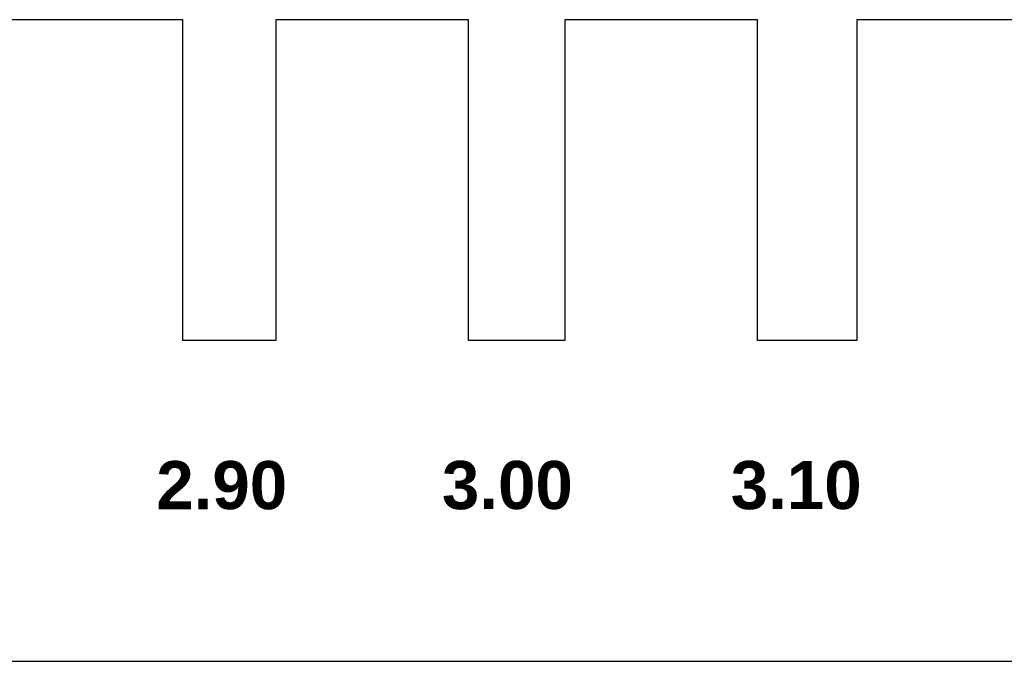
# Model space of a CAD drawing. Header units: millimetres. Extents: x -49 to 798, y -127 to 363.
# Tile 7 of 170: x -18 to 12, y -59 to -39. Entities that reach past the tile are written whole.
import ezdxf

# ---------------------------------------------------------------- set-up
doc = ezdxf.new("R2010")
doc.units = ezdxf.units.MM
doc.header["$MEASUREMENT"] = 0
doc.layers.add('corte', color=1, linetype='Continuous', true_color=0xff0000)
doc.layers.add('grabado', color=3, linetype='Continuous', true_color=0x00ff00)

msp = doc.modelspace()

# ---------------------------------------------------------------- linework, layer by layer
at = {"layer": 'corte'}
for p, q in [((-13.126, -38.564), (-19.126, -38.564)), ((-13.126, -48.564), (-13.126, -38.564)), ((-4.226, -38.564), (-10.226, -38.564)), ((-10.226, -38.564), (-10.226, -48.564)), ((-4.226, -48.564), (-4.226, -38.564)), ((4.774, -38.564), (-1.226, -38.564)), ((-1.226, -38.564), (-1.226, -48.564)), ((4.774, -48.564), (4.774, -38.564)), ((13.874, -38.564), (7.874, -38.564)), ((7.874, -38.564), (7.874, -48.564)), ((-10.226, -48.564), (-13.126, -48.564)), ((-1.226, -48.564), (-4.226, -48.564)), ((7.874, -48.564), (4.774, -48.564)), ((-49.226, -58.564), (177.074, -58.564))]:
    msp.add_line(p, q, dxfattribs=at)

# ---------------------------------------------------------------- texts
at = {"layer": 'grabado', "char_height": 1.5, "attachment_point": 8, "line_spacing_factor": 0.963855}
for s, insert, width in [('\\fArial|b1;2.90', (-11.915, -53.843), 5.40741), ('\\fArial|b1;3.00', (-3.015, -53.843), 5.37963), ('\\fArial|b1;3.10', (5.985, -53.843), 5.37963)]:
    msp.add_mtext(s, dxfattribs=dict(at, insert=insert, width=width))

doc.saveas('drawing.dxf')
